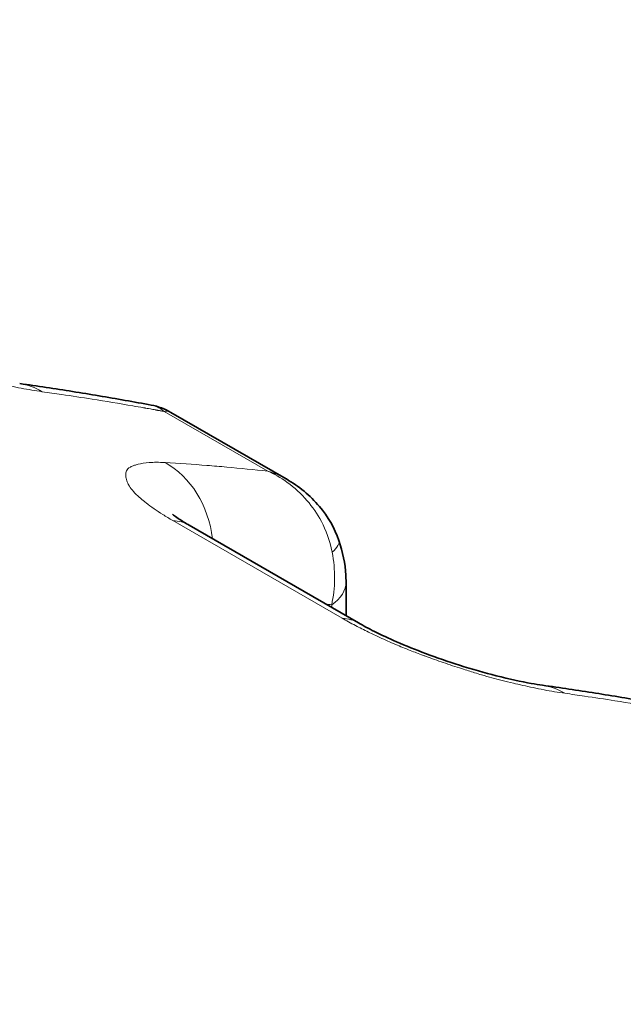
# Model space of a CAD drawing. Header units: millimetres. Extents: x 5 to 415, y 5 to 292.
# Tile 150 of 197: x 327.35 to 328.82, y 256.93 to 259.34. Entities that reach past the tile are written whole.
import ezdxf

# ---------------------------------------------------------------- set-up
doc = ezdxf.new("R2010")
doc.units = ezdxf.units.MM
doc.layers.add('Sichtbar (ISO)', color=7, linetype='Continuous', lineweight=35)
doc.layers.add('Sichtbar schmal (ISO)', color=7, linetype='Continuous', lineweight=18)

msp = doc.modelspace()

# ---------------------------------------------------------------- linework, layer by layer
at = {"layer": 'Sichtbar (ISO)'}
for p, q in [((328.00010564, 258.21827786), (327.71817083, 258.38105301)), ((328.17638543, 257.86621893), (327.76266196, 258.10508229)), ((328.14607949, 257.96617845), (328.14607949, 257.88371608))]:
    msp.add_line(p, q, dxfattribs=at)
for centre, start_param, end_param in [((327.63766196, 257.88857594), 0, 0.0003776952), ((328.05138543, 257.64971258), 6.2827988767, 6.2831853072)]:
    msp.add_ellipse(centre, major_axis=(0.125, 0.21650635), ratio=0.5773502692, start_param=start_param, end_param=end_param, dxfattribs=at)
for points, knots in [([(332.76795069, 250.99068174), (327.60142395, 253.97358677), (322.43487181, 256.95647702), (312.10176751, 262.92225752), (306.93521537, 265.90514776), (301.76866322, 268.88803801)], [-8.7679091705, -8.7679091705, -8.7679091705, -8.7679091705, -4.3839586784, -4.3839586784, -0.0000081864, -0.0000081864, -0.0000081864, -0.0000081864]), ([(332.87417272, 251.0538001), (330.29087716, 252.54526748), (327.70758873, 254.03673918), (322.54101186, 257.01968259), (319.95772342, 258.5111543), (317.37443498, 260.002626)], [0.0000050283, 0.0000050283, 0.0000050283, 0.0000050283, 2.1920048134, 2.1920048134, 4.3840045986, 4.3840045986, 4.3840045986, 4.3840045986]), ([(327.34871801, 258.45146816), (327.37034261, 258.44843381), (327.39192886, 258.44530419), (327.43502498, 258.43885425), (327.45653484, 258.43553392), (327.49947589, 258.42870277), (327.52090707, 258.42519195), (327.56368977, 258.41797989), (327.58504129, 258.41427865), (327.62766365, 258.4066858), (327.6489345, 258.4027942), (327.67016453, 258.39880745)], [0.530186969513, 0.530186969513, 0.530186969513, 0.530186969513, 0.536687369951, 0.536687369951, 0.543188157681, 0.543188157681, 0.54968894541, 0.54968894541, 0.55618973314, 0.55618973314, 0.562690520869, 0.562690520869, 0.562690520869, 0.562690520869]), ([(328.00020708, 258.21821922), (328.03053089, 258.20068734), (328.05840148, 258.17784236), (328.10147168, 258.12661431), (328.11812014, 258.09811597), (328.12854529, 258.06787849)], [0, 0, 0, 0, 0.021167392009, 0.021167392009, 0.04046163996, 0.04046163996, 0.04046163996, 0.04046163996]), ([(327.72220822, 258.13190738), (327.72220822, 258.13190738), (327.72303988, 258.13116288), (327.7269532, 258.12805725), (327.73092068, 258.12509247), (327.74243155, 258.11728969), (327.75060751, 258.11211359), (327.76081549, 258.10615023), (327.76170962, 258.10563131), (327.76261474, 258.10510953)], [0.045657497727, 0.045657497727, 0.045657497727, 0.045657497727, 0.05131912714, 0.05131912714, 0.059485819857, 0.059485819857, 0.068998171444, 0.068998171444, 0.069898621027, 0.069898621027, 0.069898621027, 0.069898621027]), ([(328.12854531, 258.06787844), (328.13808637, 258.04020479), (328.14390668, 258.01139536), (328.14590972, 257.97750462), (328.14607949, 257.97183212), (328.14607949, 257.96617844)], [0, 0, 0, 0, 0.017754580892, 0.017754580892, 0.021328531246, 0.021328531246, 0.021328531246, 0.021328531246]), ([(328.17643373, 257.86619103), (328.18770293, 257.85967469), (328.20115864, 257.8524489), (328.23209997, 257.83694581), (328.25028148, 257.82846674), (328.29187009, 257.8103267), (328.31601545, 257.80059396), (328.36782846, 257.78115872), (328.39604131, 257.7714661), (328.45451917, 257.75294248), (328.48509312, 257.74426441), (328.54480496, 257.72905661), (328.57407036, 257.72274912), (328.60854773, 257.71661056), (328.61776174, 257.71514522), (328.62608877, 257.71397652)], [0, 0, 0, 0, 0.01121291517, 0.01121291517, 0.02397808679, 0.02397808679, 0.0394077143, 0.0394077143, 0.05718255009, 0.05718255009, 0.07772431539, 0.07772431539, 0.10086043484, 0.10086043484, 0.1102011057, 0.1102011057, 0.1102011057, 0.1102011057]), ([(328.62608894, 257.71397771), (328.64771353, 257.71094337), (328.66929979, 257.70781375), (328.71239591, 257.7013638), (328.73390577, 257.69804347), (328.77684681, 257.69121232), (328.798278, 257.68770151), (328.8410607, 257.68048944), (328.86241221, 257.6767882), (328.90503458, 257.66919535), (328.92630543, 257.66530375), (328.94753545, 257.66131701)], [0.530186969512, 0.530186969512, 0.530186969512, 0.530186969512, 0.536687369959, 0.536687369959, 0.543188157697, 0.543188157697, 0.549688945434, 0.549688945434, 0.556189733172, 0.556189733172, 0.562690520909, 0.562690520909, 0.562690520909, 0.562690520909])]:
    msp.add_open_spline(points, degree=3, knots=knots, dxfattribs=at)
for points in [[(327.67016138, 258.39880962), (327.68692229, 258.39566198), (327.70338139, 258.38957504), (327.71815581, 258.38106121)], [(327.71816988, 258.38105216), (327.71816494, 258.38105501), (327.71816, 258.38105786), (327.71815506, 258.38106071)], [(328.00010563, 258.21827784), (328.00013945, 258.21825831), (328.00017327, 258.21823877), (328.00020708, 258.21821922)]]:
    msp.add_open_spline(points, degree=3, dxfattribs=at)
at = {"layer": 'Sichtbar schmal (ISO)'}
for p, q in [((327.63231552, 258.39571726), (327.6323161, 258.39571745)), ((327.66350686, 258.39021167), (327.66795073, 258.38941644)), ((327.70202718, 258.38323994), (327.95471205, 258.2373481)), ((327.71970079, 258.24851129), (327.71970082, 258.24850974)), ((327.72289139, 258.11661622), (328.13661486, 257.87775287)), ((328.08169538, 258.12175116), (328.08171178, 258.12170782)), ((328.11098621, 257.90397719), (328.11098622, 257.91051149))]:
    msp.add_line(p, q, dxfattribs=at)
for centre, major_axis, ratio, start_param, end_param in [((327.3139748, 258.20389411), (0.03473935, 0.24757459), 0.7447435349, 5.9720300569, 6.2831643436), ((327.40527796, 258.41243375), (0.36032236, -0.05080189), 0.0516353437, 1.4498583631, 1.5830247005), ((321.66055532, 245.20696951), (8.4033624, 12.21296057), 0.6254714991, 0.2902988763, 0.2979360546), ((321.66047927, 245.20702184), (8.40335936, 12.21295615), 0.6254714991, 0.2800170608, 0.2902988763), ((321.66046995, 245.20702825), (8.40335898, 12.2129556), 0.6254714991, 0.2773268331, 0.2800170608), ((321.66044797, 245.20704337), (8.40335809, 12.21295431), 0.6254714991, 0.2760620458, 0.2767409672), ((321.66043866, 245.20704978), (8.40335772, 12.21295377), 0.6254714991, 0.2743440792, 0.2756003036), ((321.66033194, 245.20712321), (8.40335337, 12.21294745), 0.6254714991, 0.2720492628, 0.2728823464), ((322.8846378, 244.49861746), (6.46392814, 13.34292371), 0.524834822, 0.2027425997, 0.215219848), ((327.61408888, 258.03062313), (0.01410724, 0.24960165), 0.8315663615, 4.9257870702, 5.9046697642), ((322.88469362, 244.49859042), (6.4639267, 13.34292075), 0.524834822, 0.1968129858, 0.2027425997), ((322.88474783, 244.49856416), (6.46392529, 13.34291784), 0.524834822, 0.1844449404, 0.1968129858), ((327.63766196, 257.88857594), (0.125, 0.21650635), 0.5773502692, 0.0003776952, 0.2823133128), ((327.98676547, 258.01890427), (-0.14177776, -0.04898018), 0.2600719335, 3.6919045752, 3.691939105), ((327.98676547, 258.01890427), (0.14177776, 0.04898018), 0.2600719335, 5.7008074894, 6.2830236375), ((327.92510456, 258.0023851), (0.04448231, -0.25048607), 0.7496246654, 1.0663515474, 1.585982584), ((327.99607949, 257.96617845), (0.15, 0), 0.5773502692, 5.5850542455, 6.2831852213), ((323.06751874, 244.41002149), (6.35504339, 13.11816242), 0.524834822, 0.1770023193, 0.1788172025), ((328.05138543, 257.64971258), (0.125, 0.21650635), 0.5773502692, 0, 0.2823133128), ((328.59134573, 257.46640366), (0.03473935, 0.24757459), 0.7447435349, 5.9720300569, 6.2831643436), ((328.68265381, 257.67494647), (0.36028555, -0.05079694), 0.051630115, 1.4498582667, 1.583038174), ((322.93792624, 244.46947906), (8.4033624, 12.21296056), 0.625471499, 0.2902988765, 0.2979360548), ((322.93785019, 244.46953139), (8.40335936, 12.21295614), 0.625471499, 0.2800170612, 0.2902988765)]:
    msp.add_ellipse(centre, major_axis=major_axis, ratio=ratio, start_param=start_param, end_param=end_param, dxfattribs=at)
for points, knots in [([(327.40349183, 258.43165866), (327.38688356, 258.43391693), (327.36956456, 258.43684473), (327.35253757, 258.44009501), (327.33455306, 258.44352806), (327.316903, 258.44731724), (327.30071062, 258.45097329), (327.29259411, 258.45280591), (327.28484203, 258.45460404), (327.27758469, 258.456303), (327.26758039, 258.45864502), (327.25847427, 258.46087442), (327.24980424, 258.46307289), (327.23279196, 258.46738672), (327.21749735, 258.47153663), (327.19957713, 258.47684841), (327.19427456, 258.47842016), (327.18873705, 258.48009894), (327.18284499, 258.48193245), (327.17306379, 258.48497618), (327.16238396, 258.48833777), (327.1511672, 258.49195536), (327.13673297, 258.49661065), (327.12140878, 258.50169499), (327.10608188, 258.50696611), (327.09191524, 258.51183821), (327.07775334, 258.51686746), (327.06433287, 258.52176275), (327.06208297, 258.52258343), (327.05985377, 258.52340018), (327.0576487, 258.52421139), (327.04643455, 258.52833685), (327.03581764, 258.53239782), (327.0256476, 258.5364151), (327.01309789, 258.54137238), (327.00122686, 258.54626201), (326.98971076, 258.55117563), (326.97673308, 258.55671287), (326.96419837, 258.56228144), (326.95167145, 258.56807224), (326.94231257, 258.57239855), (326.9329591, 258.57681625), (326.92373442, 258.58129801), (326.91281049, 258.58660534), (326.90206763, 258.59200264), (326.891718, 258.59741566), (326.88031617, 258.60337899), (326.86939373, 258.60936097), (326.85924394, 258.61524331)], [0, 0, 0, 0, 0.0773491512, 0.0773491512, 0.0773491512, 0.1590480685, 0.1590480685, 0.1590480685, 0.2, 0.2, 0.2, 0.2564524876, 0.2564524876, 0.2564524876, 0.367223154, 0.367223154, 0.367223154, 0.4, 0.4, 0.4, 0.4544117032, 0.4544117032, 0.4544117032, 0.5244311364, 0.5244311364, 0.5244311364, 0.5891500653, 0.5891500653, 0.5891500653, 0.6, 0.6, 0.6, 0.6551786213, 0.6551786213, 0.6551786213, 0.7232684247, 0.7232684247, 0.7232684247, 0.8, 0.8, 0.8, 0.8573261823, 0.8573261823, 0.8573261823, 0.9252122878, 0.9252122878, 0.9252122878, 1, 1, 1, 1]), ([(327.65133995, 258.39236965), (327.65197165, 258.39226197), (327.65258947, 258.39215503), (327.65321689, 258.39204442), (327.65384432, 258.39193381), (327.65448135, 258.39181953), (327.65510785, 258.39170817), (327.65573434, 258.39159681), (327.65635032, 258.39148838), (327.65696247, 258.39138067)], [0, 0, 0, 0, 0.33333333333, 0.33333333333, 0.33333333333, 0.66666666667, 0.66666666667, 0.66666666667, 0.99999936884, 0.99999936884, 0.99999936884, 0.99999936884]), ([(327.6701648, 258.39880898), (327.67509464, 258.3978829), (327.68632883, 258.3943966), (327.69652737, 258.38792726), (327.70202108, 258.38324701)], [0.72059954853, 0.72059954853, 0.72059954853, 0.72059954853, 0.83923842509, 0.99986962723, 0.99986962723, 0.99986962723, 0.99986962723]), ([(327.68659504, 258.38602193), (327.68600558, 258.38614012), (327.68536741, 258.38626408), (327.68460234, 258.38640649), (327.68383726, 258.38654889), (327.68294526, 258.38670969), (327.68216089, 258.38685075), (327.68137655, 258.38699181), (327.68069986, 258.38711316), (327.6800527, 258.38722755)], [0, 0, 0, 0, 0.33333333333, 0.33333333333, 0.33333333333, 0.66666666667, 0.66666666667, 0.66666666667, 0.99999263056, 0.99999263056, 0.99999263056, 0.99999263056]), ([(327.69402311, 258.38471346), (327.69324874, 258.38483542), (327.69244841, 258.38496971), (327.69160382, 258.38512418), (327.69075924, 258.38527865), (327.6898704, 258.3854533), (327.68902578, 258.38560744), (327.68818115, 258.38576158), (327.68738073, 258.38589522), (327.68659504, 258.38602193)], [0, 0, 0, 0, 0.33333333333, 0.33333333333, 0.33333333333, 0.66666666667, 0.66666666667, 0.66666666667, 0.99999999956, 0.99999999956, 0.99999999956, 0.99999999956]), ([(327.71815506, 258.38106071), (327.71684753, 258.38181432), (327.71545324, 258.38242303), (327.71397311, 258.3828735), (327.71044189, 258.38394821), (327.70642145, 258.38411799), (327.70203213, 258.38323905)], [0.7944769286, 0.7944769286, 0.7944769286, 0.7944769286, 0.8551732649, 0.8551732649, 0.8551732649, 0.99997985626, 0.99997985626, 0.99997985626, 0.99997985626]), ([(327.72289139, 258.11661622), (327.71431034, 258.12153051), (327.70610535, 258.12647014), (327.69836361, 258.1313559), (327.69074121, 258.13616634), (327.68356798, 258.14092427), (327.67687542, 258.14558647), (327.67001334, 258.15036677), (327.66365656, 258.15504632), (327.65778295, 258.15959143), (327.6562516, 258.16077642), (327.65475295, 258.16195234), (327.65328585, 258.16311892), (327.64880676, 258.1666805), (327.64470287, 258.17012963), (327.64092214, 258.17350258), (327.63565343, 258.17820301), (327.6310053, 258.18275835), (327.62695752, 258.18723494), (327.62286461, 258.19176142), (327.61938542, 258.19620882), (327.61665425, 258.20058892), (327.61616785, 258.20136899), (327.61570564, 258.2021467), (327.61526886, 258.20292192), (327.61328033, 258.20645133), (327.61159209, 258.21001003), (327.61035746, 258.21343547), (327.60875711, 258.21787562), (327.60793277, 258.22208554), (327.60777919, 258.22586421), (327.60763089, 258.2295131), (327.60809619, 258.23276293), (327.6087509, 258.2355724), (327.60892773, 258.23633123), (327.60915542, 258.23704354), (327.60942665, 258.23771811), (327.61110295, 258.24188715), (327.61416768, 258.24472957), (327.61910252, 258.24746367), (327.62174867, 258.24892975), (327.62498427, 258.25034359), (327.62928278, 258.25170776), (327.63193725, 258.25255018), (327.63487391, 258.25341842), (327.6381904, 258.25424719), (327.64526555, 258.25601524), (327.65409976, 258.25759682), (327.66542157, 258.25839679), (327.67600719, 258.25914474), (327.68877292, 258.25920491), (327.70388753, 258.25822081)], [0, 0, 0, 0, 0.0614003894, 0.0614003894, 0.0614003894, 0.1218542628, 0.1218542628, 0.1218542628, 0.1838394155, 0.1838394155, 0.1838394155, 0.2, 0.2, 0.2, 0.2493386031, 0.2493386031, 0.2493386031, 0.3180953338, 0.3180953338, 0.3180953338, 0.3876183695, 0.3876183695, 0.3876183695, 0.4, 0.4, 0.4, 0.4563708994, 0.4563708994, 0.4563708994, 0.529440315, 0.529440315, 0.529440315, 0.6, 0.6, 0.6, 0.6190579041, 0.6190579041, 0.6190579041, 0.7368419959, 0.7368419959, 0.7368419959, 0.8, 0.8, 0.8, 0.8390020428, 0.8390020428, 0.8390020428, 0.9222061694, 0.9222061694, 0.9222061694, 1, 1, 1, 1]), ([(327.95471294, 258.23734587), (327.97003199, 258.23052661), (327.98578438, 258.22198963), (328.00252197, 258.20988914), (328.01925955, 258.19778866), (328.03671026, 258.18155017), (328.05054062, 258.16549959), (328.06437098, 258.149449), (328.0752842, 258.1342541), (328.08596659, 258.11397808), (328.09664899, 258.09370205), (328.10646728, 258.06809427), (328.11217795, 258.03953009)], [0, 0, 0, 0, 0.25, 0.25, 0.25, 0.5, 0.5, 0.5, 0.75, 0.75, 0.75, 1, 1, 1, 1]), ([(327.95471369, 258.23734766), (327.96315302, 258.23494601), (327.97125041, 258.23208791), (327.97898854, 258.22879966), (327.98636534, 258.22566495), (327.99341524, 258.22214037), (328.00010563, 258.21827784)], [0, 0, 0, 0, 0.10706673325, 0.10706673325, 0.10706673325, 0.20913408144, 0.20913408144, 0.20913408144, 0.20913408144]), ([(328.68086275, 257.69416821), (328.66425449, 257.69642648), (328.64693548, 257.69935428), (328.62990849, 257.70260456), (328.61192398, 257.70603762), (328.59427393, 257.70982679), (328.57808154, 257.71348285), (328.56996504, 257.71531546), (328.56221296, 257.71711359), (328.55495561, 257.71881255), (328.54495131, 257.72115457), (328.53584519, 257.72338397), (328.52717516, 257.72558244), (328.51016289, 257.72989627), (328.49486828, 257.73404618), (328.47694805, 257.73935797), (328.47164549, 257.74092972), (328.46610798, 257.7426085), (328.46021592, 257.744442), (328.45043471, 257.74748573), (328.43975488, 257.75084732), (328.42853813, 257.75446492), (328.4141039, 257.7591202), (328.3987797, 257.76420454), (328.38345281, 257.76947567), (328.36928617, 257.77434776), (328.35512426, 257.77937701), (328.34170379, 257.78427231), (328.33945389, 257.78509299), (328.33722469, 257.78590974), (328.33501962, 257.78672094), (328.32380548, 257.7908464), (328.31318856, 257.79490737), (328.30301853, 257.79892466), (328.29046881, 257.80388194), (328.27859778, 257.80877156), (328.26708169, 257.81368518), (328.254104, 257.81922243), (328.2415693, 257.82479099), (328.22904237, 257.8305818), (328.2196835, 257.83490811), (328.21033002, 257.8393258), (328.20110535, 257.84380756), (328.19018142, 257.84911489), (328.17943855, 257.85451219), (328.16908892, 257.85992521), (328.1576871, 257.86588854), (328.14676466, 257.87187052), (328.13661486, 257.87775287)], [0, 0, 0, 0, 0.0773491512, 0.0773491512, 0.0773491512, 0.1590480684, 0.1590480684, 0.1590480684, 0.2, 0.2, 0.2, 0.2564524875, 0.2564524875, 0.2564524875, 0.3672231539, 0.3672231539, 0.3672231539, 0.4, 0.4, 0.4, 0.4544117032, 0.4544117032, 0.4544117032, 0.5244311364, 0.5244311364, 0.5244311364, 0.5891500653, 0.5891500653, 0.5891500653, 0.6, 0.6, 0.6, 0.6551786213, 0.6551786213, 0.6551786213, 0.7232684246, 0.7232684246, 0.7232684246, 0.8, 0.8, 0.8, 0.8573261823, 0.8573261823, 0.8573261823, 0.9252122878, 0.9252122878, 0.9252122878, 1, 1, 1, 1])]:
    msp.add_open_spline(points, degree=3, knots=knots, dxfattribs=at)

doc.saveas('drawing.dxf')
